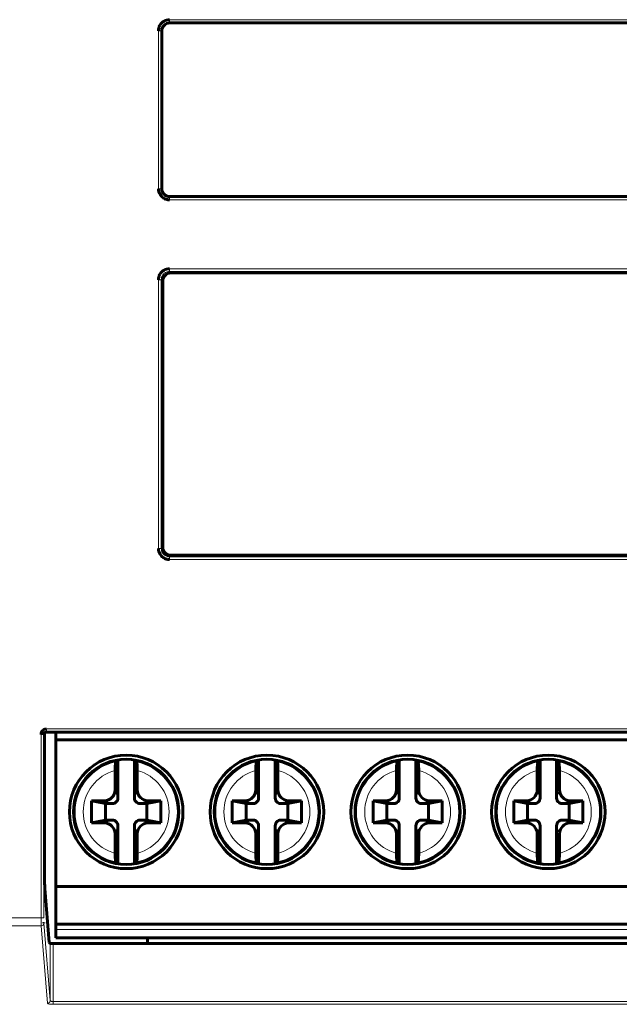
# Model space of a CAD drawing. Header units: millimetres. Extents: x 0 to 594, y 0 to 420.
# Tile 3 of 18: x 119 to 141, y 171 to 207. Entities that reach past the tile are written whole.
import ezdxf

# ---------------------------------------------------------------- set-up
doc = ezdxf.new("R2010")
doc.units = ezdxf.units.MM
doc.linetypes.add('K5LT_BASIC', pattern=[0])
doc.linetypes.add('K5LT_THIN', pattern=[0])
doc.layers.add('Системный слой', color=7, linetype='Continuous')

msp = doc.modelspace()

# ---------------------------------------------------------------- linework, layer by layer
at = {"layer": 'Системный слой', "color": 7, "linetype": 'K5LT_THIN', "lineweight": 18}
for p, q in [((124.575, 206.62), (150.284, 206.62)), ((124.575, 206.62), (124.575, 206.52)), ((124.575, 206.52), (150.284, 206.52)), ((124.575, 206.52), (124.593, 206.502)), ((124.176, 206.221), (124.276, 206.221)), ((124.176, 200.513), (124.176, 206.221)), ((124.276, 206.221), (124.294, 206.203)), ((124.276, 200.513), (124.276, 206.221)), ((124.176, 200.513), (124.276, 200.513)), ((124.276, 200.513), (124.294, 200.531)), ((124.575, 200.214), (124.593, 200.232)), ((150.284, 200.214), (124.575, 200.214)), ((124.575, 200.114), (124.575, 200.214)), ((150.284, 200.114), (124.575, 200.114)), ((124.575, 197.627), (124.575, 197.527)), ((124.575, 197.627), (150.284, 197.627)), ((124.575, 197.527), (124.628, 197.474)), ((124.575, 197.527), (150.284, 197.527)), ((124.176, 197.228), (124.276, 197.228)), ((124.176, 187.519), (124.176, 197.228)), ((124.276, 187.519), (124.276, 197.228)), ((124.276, 197.228), (124.329, 197.175)), ((124.176, 187.519), (124.276, 187.519)), ((124.276, 187.519), (124.329, 187.573)), ((124.575, 187.22), (124.628, 187.274)), ((124.575, 187.121), (124.575, 187.22)), ((150.284, 187.22), (124.575, 187.22)), ((150.284, 187.121), (124.575, 187.121)), ((119.935, 174.186), (119.935, 180.804)), ((119.935, 180.804), (120.035, 180.804)), ((120.035, 174.186), (120.035, 180.804)), ((120.035, 180.804), (120.039, 180.797)), ((120.135, 181.004), (192.223, 181.004)), ((120.135, 181.004), (120.135, 180.904)), ((120.135, 180.904), (192.223, 180.904)), ((120.135, 180.904), (120.143, 180.888)), ((122.709, 178.507), (122.609, 178.807)), ((123.409, 178.807), (123.309, 178.507)), ((127.789, 178.507), (127.689, 178.807)), ((128.489, 178.807), (128.389, 178.507)), ((132.869, 178.507), (132.769, 178.807)), ((133.569, 178.807), (133.469, 178.507)), ((137.949, 178.507), (137.849, 178.807)), ((138.649, 178.807), (138.549, 178.507)), ((122.209, 178.407), (122.509, 178.307)), ((123.509, 178.307), (123.809, 178.407)), ((127.289, 178.407), (127.589, 178.307)), ((128.589, 178.307), (128.889, 178.407)), ((132.369, 178.407), (132.669, 178.307)), ((133.669, 178.307), (133.969, 178.407)), ((137.449, 178.407), (137.749, 178.307)), ((138.749, 178.307), (139.049, 178.407)), ((122.509, 177.707), (122.209, 177.607)), ((122.609, 177.207), (122.709, 177.507)), ((123.309, 177.507), (123.409, 177.207)), ((123.809, 177.607), (123.509, 177.707)), ((127.589, 177.707), (127.289, 177.607)), ((127.689, 177.207), (127.789, 177.507)), ((128.389, 177.507), (128.489, 177.207)), ((128.889, 177.607), (128.589, 177.707)), ((132.669, 177.707), (132.369, 177.607)), ((132.769, 177.207), (132.869, 177.507)), ((133.469, 177.507), (133.569, 177.207)), ((133.969, 177.607), (133.669, 177.707)), ((137.749, 177.707), (137.449, 177.607)), ((137.849, 177.207), (137.949, 177.507)), ((138.549, 177.507), (138.649, 177.207)), ((139.049, 177.607), (138.749, 177.707)), ((109.697, 174.186), (119.935, 174.186)), ((119.935, 174.186), (120.035, 174.186)), ((120.267, 171.196), (120.038, 173.99)), ((109.697, 173.892), (119.938, 173.892)), ((120.167, 171.098), (119.938, 173.892)), ((120.469, 173.757), (191.589, 173.757)), ((120.267, 173.257), (120.267, 171.196)), ((120.367, 173.255), (120.367, 171.154)), ((191.991, 171.154), (120.367, 171.154)), ((120.367, 171.057), (120.367, 171.154)), ((191.991, 171.057), (120.367, 171.057))]:
    msp.add_line(p, q, dxfattribs=at)
at = {"layer": 'Системный слой', "color": 150, "linetype": 'K5LT_BASIC', "lineweight": 60, "true_color": 0x0080ff}
for p, q in [((150.265, 206.502), (124.593, 206.502)), ((124.294, 206.203), (124.294, 200.531)), ((124.593, 200.232), (150.265, 200.232)), ((150.23, 197.474), (124.628, 197.474)), ((124.329, 197.175), (124.329, 187.573)), ((124.628, 187.274), (150.23, 187.274)), ((120.063, 180.854), (120.063, 175.725)), ((120.143, 180.888), (192.215, 180.888)), ((120.469, 180.888), (120.469, 180.607)), ((120.469, 180.607), (120.469, 175.317)), ((120.469, 180.607), (191.589, 180.607)), ((122.709, 178.507), (122.709, 179.883)), ((123.309, 178.507), (123.309, 179.883)), ((127.789, 178.507), (127.789, 179.883)), ((128.389, 178.507), (128.389, 179.883)), ((132.869, 178.507), (132.869, 179.883)), ((133.469, 178.507), (133.469, 179.883)), ((137.949, 178.507), (137.949, 179.883)), ((138.549, 178.507), (138.549, 179.883)), ((122.609, 179.505), (122.609, 178.807)), ((123.409, 179.505), (123.409, 178.807)), ((127.689, 179.505), (127.689, 178.807)), ((128.489, 179.505), (128.489, 178.807)), ((132.769, 179.505), (132.769, 178.807)), ((133.569, 179.505), (133.569, 178.807)), ((137.849, 179.505), (137.849, 178.807)), ((138.649, 179.505), (138.649, 178.807)), ((122.259, 178.307), (121.759, 178.407)), ((121.759, 178.407), (122.209, 178.407)), ((121.759, 177.607), (121.759, 178.407)), ((122.259, 178.307), (122.259, 177.707)), ((122.509, 178.307), (122.259, 178.307)), ((123.759, 178.307), (123.509, 178.307)), ((123.759, 178.307), (124.259, 178.407)), ((123.759, 177.707), (123.759, 178.307)), ((124.259, 178.407), (123.809, 178.407)), ((124.259, 178.407), (124.259, 177.607)), ((126.839, 177.607), (126.839, 178.407)), ((127.339, 178.307), (126.839, 178.407)), ((126.839, 178.407), (127.289, 178.407)), ((127.589, 178.307), (127.339, 178.307)), ((127.339, 178.307), (127.339, 177.707)), ((128.839, 178.307), (128.589, 178.307)), ((128.839, 178.307), (129.339, 178.407)), ((128.839, 177.707), (128.839, 178.307)), ((129.339, 178.407), (128.889, 178.407)), ((129.339, 178.407), (129.339, 177.607)), ((131.919, 178.407), (132.369, 178.407)), ((131.919, 177.607), (131.919, 178.407)), ((132.419, 178.307), (131.919, 178.407)), ((132.669, 178.307), (132.419, 178.307)), ((132.419, 178.307), (132.419, 177.707)), ((133.919, 178.307), (133.669, 178.307)), ((133.919, 178.307), (134.419, 178.407)), ((133.919, 177.707), (133.919, 178.307)), ((134.419, 178.407), (133.969, 178.407)), ((134.419, 178.407), (134.419, 177.607)), ((136.999, 177.607), (136.999, 178.407)), ((136.999, 178.407), (137.449, 178.407)), ((137.499, 178.307), (136.999, 178.407)), ((137.499, 178.307), (137.499, 177.707)), ((137.749, 178.307), (137.499, 178.307)), ((138.999, 178.307), (138.749, 178.307)), ((138.999, 178.307), (139.499, 178.407)), ((138.999, 177.707), (138.999, 178.307)), ((139.499, 178.407), (139.049, 178.407)), ((139.499, 178.407), (139.499, 177.607)), ((122.259, 177.707), (121.759, 177.607)), ((121.759, 177.607), (122.209, 177.607)), ((122.259, 177.707), (122.509, 177.707)), ((122.709, 176.131), (122.709, 177.507)), ((123.309, 176.131), (123.309, 177.507)), ((123.509, 177.707), (123.759, 177.707)), ((123.759, 177.707), (124.259, 177.607)), ((124.259, 177.607), (123.809, 177.607)), ((127.339, 177.707), (126.839, 177.607)), ((126.839, 177.607), (127.289, 177.607)), ((127.339, 177.707), (127.589, 177.707)), ((127.789, 176.131), (127.789, 177.507)), ((128.389, 176.131), (128.389, 177.507)), ((128.589, 177.707), (128.839, 177.707)), ((128.839, 177.707), (129.339, 177.607)), ((129.339, 177.607), (128.889, 177.607)), ((132.419, 177.707), (131.919, 177.607)), ((131.919, 177.607), (132.369, 177.607)), ((132.419, 177.707), (132.669, 177.707)), ((132.869, 176.131), (132.869, 177.507)), ((133.469, 176.131), (133.469, 177.507)), ((133.669, 177.707), (133.919, 177.707)), ((133.919, 177.707), (134.419, 177.607)), ((134.419, 177.607), (133.969, 177.607)), ((137.499, 177.707), (136.999, 177.607)), ((136.999, 177.607), (137.449, 177.607)), ((137.499, 177.707), (137.749, 177.707)), ((137.949, 176.131), (137.949, 177.507)), ((138.549, 176.131), (138.549, 177.507)), ((138.749, 177.707), (138.999, 177.707)), ((138.999, 177.707), (139.499, 177.607)), ((139.499, 177.607), (139.049, 177.607)), ((122.609, 176.51), (122.609, 177.207)), ((123.409, 176.51), (123.409, 177.207)), ((127.689, 176.51), (127.689, 177.207)), ((128.489, 176.51), (128.489, 177.207)), ((132.769, 176.51), (132.769, 177.207)), ((133.569, 176.51), (133.569, 177.207)), ((137.849, 176.51), (137.849, 177.207)), ((138.649, 176.51), (138.649, 177.207)), ((122.676, 176.136), (122.635, 176.198)), ((123.383, 176.198), (123.342, 176.136)), ((127.756, 176.136), (127.715, 176.198)), ((128.463, 176.198), (128.422, 176.136)), ((132.836, 176.136), (132.795, 176.198)), ((133.543, 176.198), (133.502, 176.136)), ((137.916, 176.136), (137.875, 176.198)), ((138.623, 176.198), (138.582, 176.136)), ((120.07, 175.235), (120.229, 173.295)), ((191.589, 175.317), (120.469, 175.317)), ((120.469, 175.317), (120.469, 173.957)), ((120.469, 173.957), (191.589, 173.957)), ((120.469, 173.957), (120.469, 173.757)), ((120.469, 173.757), (120.469, 173.457)), ((120.267, 173.257), (120.229, 173.295)), ((191.991, 173.255), (120.367, 173.255)), ((191.589, 173.457), (120.469, 173.457)), ((123.779, 173.457), (123.779, 173.255))]:
    msp.add_line(p, q, dxfattribs=at)
for centre, radius in [((123.009, 178.007), 2.05), ((128.089, 178.007), 2.05), ((133.169, 178.007), 2.05), ((138.249, 178.007), 2.05), ((123.009, 178.007), 1.9), ((128.089, 178.007), 1.9), ((133.169, 178.007), 1.9), ((138.249, 178.007), 1.9)]:
    msp.add_circle(centre, radius, dxfattribs=at)
at = {"layer": 'Системный слой', "color": 7, "linetype": 'K5LT_THIN', "lineweight": 18}
for centre, radius, start, end in [((123.009, 178.007), 1.848, 101.6726, 180), ((123.009, 178.007), 1.848, 281.6726, 78.3274), ((128.089, 178.007), 1.848, 101.6726, 180), ((128.089, 178.007), 1.848, 281.6726, 78.3274), ((133.169, 178.007), 1.848, 101.6726, 180), ((133.169, 178.007), 1.848, 281.6726, 78.3274), ((138.249, 178.007), 1.848, 101.6726, 180), ((138.249, 178.007), 1.848, 281.6726, 78.3274), ((123.009, 178.007), 1.55, 104.9552, 255.0448), ((123.009, 178.007), 1.55, 284.9552, 75.0448), ((128.089, 178.007), 1.55, 104.9552, 255.0448), ((128.089, 178.007), 1.55, 284.9552, 75.0448), ((133.169, 178.007), 1.55, 104.9552, 255.0448), ((133.169, 178.007), 1.55, 284.9552, 75.0448), ((138.249, 178.007), 1.55, 104.9552, 255.0448), ((138.249, 178.007), 1.55, 284.9552, 75.0448), ((123.009, 178.007), 1.848, 180, 258.3273), ((128.089, 178.007), 1.848, 180, 258.3273), ((133.169, 178.007), 1.848, 180, 258.3273), ((138.249, 178.007), 1.848, 180, 258.3273)]:
    msp.add_arc(centre, radius, start, end, dxfattribs=at)
msp.add_ellipse((119.938, 173.99), major_axis=(0.0997, 0.0082), ratio=0.978005, start_param=4.632248, end_param=6.199409, dxfattribs=at)
at = {"layer": 'Системный слой', "color": 150, "linetype": 'K5LT_BASIC', "lineweight": 60, "true_color": 0x0080ff}
for points in [[(124.176, 206.221), (124.176, 206.241), (124.179, 206.281), (124.192, 206.339), (124.215, 206.398), (124.25, 206.457), (124.301, 206.515), (124.371, 206.568), (124.464, 206.609), (124.536, 206.62), (124.575, 206.62)], [(124.593, 206.502), (124.493, 206.502), (124.369, 206.427), (124.294, 206.303), (124.294, 206.203)], [(124.575, 200.114), (124.555, 200.114), (124.515, 200.117), (124.457, 200.13), (124.399, 200.153), (124.339, 200.188), (124.281, 200.239), (124.228, 200.309), (124.187, 200.402), (124.176, 200.474), (124.176, 200.513)], [(124.294, 200.531), (124.294, 200.431), (124.369, 200.307), (124.493, 200.232), (124.593, 200.232)], [(124.176, 197.228), (124.176, 197.248), (124.179, 197.288), (124.192, 197.346), (124.215, 197.404), (124.25, 197.463), (124.301, 197.522), (124.371, 197.575), (124.464, 197.616), (124.536, 197.627), (124.575, 197.627)], [(124.628, 197.474), (124.528, 197.474), (124.404, 197.398), (124.329, 197.274), (124.329, 197.175)], [(124.575, 187.121), (124.555, 187.121), (124.515, 187.124), (124.457, 187.137), (124.399, 187.16), (124.339, 187.195), (124.281, 187.245), (124.228, 187.315), (124.187, 187.408), (124.176, 187.48), (124.176, 187.519)], [(124.329, 187.573), (124.329, 187.473), (124.404, 187.349), (124.528, 187.274), (124.628, 187.274)], [(119.935, 180.804), (119.935, 180.821), (119.939, 180.854), (119.961, 180.908), (120, 180.956), (120.059, 180.993), (120.108, 181.004), (120.135, 181.004)], [(120.143, 180.888), (120.082, 180.888), (120.063, 180.852), (120.04, 180.818), (120.039, 180.797)], [(122.609, 179.505), (122.609, 179.544), (122.61, 179.617), (122.616, 179.716), (122.625, 179.787), (122.632, 179.811), (122.635, 179.816)], [(127.689, 179.505), (127.689, 179.544), (127.69, 179.617), (127.696, 179.716), (127.705, 179.787), (127.712, 179.811), (127.715, 179.816)], [(132.769, 179.505), (132.769, 179.544), (132.77, 179.617), (132.776, 179.716), (132.785, 179.787), (132.792, 179.811), (132.795, 179.816)], [(137.849, 179.505), (137.849, 179.544), (137.85, 179.617), (137.856, 179.716), (137.865, 179.787), (137.872, 179.811), (137.875, 179.816)], [(123.809, 178.407), (123.676, 178.407), (123.51, 178.508), (123.409, 178.674), (123.409, 178.807)], [(128.889, 178.407), (128.756, 178.407), (128.59, 178.508), (128.489, 178.674), (128.489, 178.807)], [(133.969, 178.407), (133.836, 178.407), (133.67, 178.508), (133.569, 178.674), (133.569, 178.807)], [(139.049, 178.407), (138.916, 178.407), (138.75, 178.508), (138.649, 178.674), (138.649, 178.807)], [(122.509, 178.307), (122.576, 178.307), (122.659, 178.358), (122.709, 178.44), (122.709, 178.507)], [(123.309, 178.507), (123.309, 178.44), (123.36, 178.358), (123.442, 178.307), (123.509, 178.307)], [(127.589, 178.307), (127.656, 178.307), (127.739, 178.358), (127.789, 178.44), (127.789, 178.507)], [(128.389, 178.507), (128.389, 178.44), (128.44, 178.358), (128.522, 178.307), (128.589, 178.307)], [(132.669, 178.307), (132.736, 178.307), (132.819, 178.358), (132.869, 178.44), (132.869, 178.507)], [(133.469, 178.507), (133.469, 178.44), (133.52, 178.358), (133.602, 178.307), (133.669, 178.307)], [(137.749, 178.307), (137.816, 178.307), (137.899, 178.358), (137.949, 178.44), (137.949, 178.507)], [(138.549, 178.507), (138.549, 178.44), (138.6, 178.358), (138.682, 178.307), (138.749, 178.307)], [(122.209, 177.607), (122.342, 177.607), (122.508, 177.506), (122.609, 177.34), (122.609, 177.207)], [(122.709, 177.507), (122.709, 177.574), (122.659, 177.657), (122.576, 177.707), (122.509, 177.707)], [(123.509, 177.707), (123.442, 177.707), (123.36, 177.657), (123.309, 177.574), (123.309, 177.507)], [(127.289, 177.607), (127.422, 177.607), (127.588, 177.506), (127.689, 177.34), (127.689, 177.207)], [(127.789, 177.507), (127.789, 177.574), (127.739, 177.657), (127.656, 177.707), (127.589, 177.707)], [(128.589, 177.707), (128.522, 177.707), (128.44, 177.657), (128.389, 177.574), (128.389, 177.507)], [(132.369, 177.607), (132.502, 177.607), (132.668, 177.506), (132.769, 177.34), (132.769, 177.207)], [(132.869, 177.507), (132.869, 177.574), (132.819, 177.657), (132.736, 177.707), (132.669, 177.707)], [(133.669, 177.707), (133.602, 177.707), (133.52, 177.657), (133.469, 177.574), (133.469, 177.507)], [(137.449, 177.607), (137.582, 177.607), (137.748, 177.506), (137.849, 177.34), (137.849, 177.207)], [(137.949, 177.507), (137.949, 177.574), (137.899, 177.657), (137.816, 177.707), (137.749, 177.707)], [(138.749, 177.707), (138.682, 177.707), (138.6, 177.657), (138.549, 177.574), (138.549, 177.507)], [(122.635, 176.198), (122.632, 176.203), (122.625, 176.227), (122.616, 176.297), (122.61, 176.396), (122.609, 176.47), (122.609, 176.51)], [(127.715, 176.198), (127.712, 176.203), (127.705, 176.227), (127.696, 176.297), (127.69, 176.396), (127.689, 176.47), (127.689, 176.51)], [(132.795, 176.198), (132.792, 176.203), (132.785, 176.227), (132.776, 176.297), (132.77, 176.396), (132.769, 176.47), (132.769, 176.51)], [(137.875, 176.198), (137.872, 176.203), (137.865, 176.227), (137.856, 176.297), (137.85, 176.396), (137.849, 176.47), (137.849, 176.51)], [(120.063, 175.725), (120.063, 175.59), (120.065, 175.393), (120.068, 175.264), (120.07, 175.235)], [(120.267, 173.257), (120.268, 173.256), (120.302, 173.255), (120.367, 173.255)]]:
    msp.add_open_spline(points, degree=3, dxfattribs=at)
at = {"layer": 'Системный слой', "color": 7, "linetype": 'K5LT_THIN', "lineweight": 18}
for points in [[(124.276, 206.221), (124.276, 206.236), (124.278, 206.266), (124.288, 206.31), (124.305, 206.354), (124.331, 206.398), (124.369, 206.442), (124.422, 206.482), (124.491, 206.512), (124.546, 206.52), (124.575, 206.52)], [(124.575, 200.214), (124.56, 200.214), (124.53, 200.216), (124.486, 200.226), (124.442, 200.243), (124.398, 200.269), (124.354, 200.307), (124.314, 200.359), (124.284, 200.429), (124.276, 200.484), (124.276, 200.513)], [(124.276, 197.228), (124.276, 197.243), (124.278, 197.273), (124.288, 197.316), (124.305, 197.36), (124.331, 197.405), (124.369, 197.448), (124.422, 197.489), (124.491, 197.519), (124.546, 197.527), (124.575, 197.527)], [(124.575, 187.22), (124.56, 187.22), (124.53, 187.223), (124.486, 187.232), (124.442, 187.249), (124.398, 187.275), (124.354, 187.313), (124.314, 187.366), (124.284, 187.435), (124.276, 187.49), (124.276, 187.519)], [(120.035, 180.804), (120.035, 180.812), (120.037, 180.829), (120.048, 180.856), (120.068, 180.88), (120.097, 180.898), (120.122, 180.904), (120.135, 180.904)], [(119.938, 173.892), (119.938, 173.896), (119.937, 173.907), (119.937, 173.934), (119.936, 173.975), (119.936, 174.03), (119.935, 174.101), (119.935, 174.157), (119.935, 174.186)], [(120.367, 171.057), (120.35, 171.057), (120.316, 171.058), (120.262, 171.062), (120.215, 171.071), (120.178, 171.083), (120.168, 171.093), (120.167, 171.098)], [(120.367, 171.154), (120.359, 171.154), (120.341, 171.155), (120.315, 171.16), (120.291, 171.168), (120.273, 171.181), (120.268, 171.191), (120.267, 171.196)]]:
    msp.add_open_spline(points, degree=3, dxfattribs=at)
at = {"layer": 'Системный слой', "color": 150, "linetype": 'K5LT_BASIC', "lineweight": 60, "true_color": 0x0080ff}
for points, knots in [([(122.635, 179.816), (122.643, 179.829), (122.657, 179.849), (122.671, 179.87), (122.676, 179.878)], [0, 0, 0, 0, 0.3333333, 0.5559628, 0.5559628, 0.5559628, 0.5559628]), ([(123.342, 179.878), (123.347, 179.87), (123.361, 179.849), (123.375, 179.829), (123.383, 179.816)], [0.4440276, 0.4440276, 0.4440276, 0.4440276, 0.6666667, 1, 1, 1, 1]), ([(123.383, 179.816), (123.387, 179.811), (123.393, 179.787), (123.402, 179.717), (123.408, 179.619), (123.409, 179.545), (123.409, 179.505)], [0.0000125, 0.0000125, 0.0000125, 0.0000125, 0.25, 0.5, 0.75, 1, 1, 1, 1]), ([(127.715, 179.816), (127.723, 179.829), (127.737, 179.849), (127.751, 179.87), (127.756, 179.878)], [0, 0, 0, 0, 0.3333333, 0.5559628, 0.5559628, 0.5559628, 0.5559628]), ([(128.422, 179.878), (128.427, 179.87), (128.441, 179.849), (128.455, 179.829), (128.463, 179.816)], [0.4440276, 0.4440276, 0.4440276, 0.4440276, 0.6666667, 1, 1, 1, 1]), ([(128.463, 179.816), (128.467, 179.811), (128.473, 179.787), (128.482, 179.717), (128.488, 179.619), (128.489, 179.545), (128.489, 179.505)], [0.0000125, 0.0000125, 0.0000125, 0.0000125, 0.25, 0.5, 0.75, 1, 1, 1, 1]), ([(132.795, 179.816), (132.803, 179.829), (132.817, 179.849), (132.831, 179.87), (132.836, 179.878)], [0, 0, 0, 0, 0.3333333, 0.5559628, 0.5559628, 0.5559628, 0.5559628]), ([(133.502, 179.878), (133.507, 179.87), (133.521, 179.849), (133.535, 179.829), (133.543, 179.816)], [0.4440276, 0.4440276, 0.4440276, 0.4440276, 0.6666667, 1, 1, 1, 1]), ([(133.543, 179.816), (133.547, 179.811), (133.553, 179.787), (133.562, 179.717), (133.568, 179.619), (133.569, 179.545), (133.569, 179.505)], [0.0000125, 0.0000125, 0.0000125, 0.0000125, 0.25, 0.5, 0.75, 1, 1, 1, 1]), ([(137.875, 179.816), (137.883, 179.829), (137.897, 179.849), (137.911, 179.87), (137.916, 179.878)], [0, 0, 0, 0, 0.3333333, 0.5559628, 0.5559628, 0.5559628, 0.5559628]), ([(138.582, 179.878), (138.587, 179.87), (138.601, 179.849), (138.615, 179.829), (138.623, 179.816)], [0.4440276, 0.4440276, 0.4440276, 0.4440276, 0.6666667, 1, 1, 1, 1]), ([(138.623, 179.816), (138.627, 179.811), (138.633, 179.787), (138.642, 179.717), (138.648, 179.619), (138.649, 179.545), (138.649, 179.505)], [0.0000125, 0.0000125, 0.0000125, 0.0000125, 0.25, 0.5, 0.75, 1, 1, 1, 1]), ([(122.609, 178.807), (122.609, 178.674), (122.508, 178.508), (122.342, 178.407), (122.209, 178.407)], [0.0000006, 0.0000006, 0.0000006, 0.0000006, 0.5, 1, 1, 1, 1]), ([(127.689, 178.807), (127.689, 178.674), (127.588, 178.508), (127.422, 178.407), (127.289, 178.407)], [0.0000006, 0.0000006, 0.0000006, 0.0000006, 0.5, 1, 1, 1, 1]), ([(132.769, 178.807), (132.769, 178.674), (132.668, 178.508), (132.502, 178.407), (132.369, 178.407)], [0.0000006, 0.0000006, 0.0000006, 0.0000006, 0.5, 1, 1, 1, 1]), ([(137.849, 178.807), (137.849, 178.674), (137.748, 178.508), (137.582, 178.407), (137.449, 178.407)], [0.0000006, 0.0000006, 0.0000006, 0.0000006, 0.5, 1, 1, 1, 1]), ([(123.409, 177.207), (123.409, 177.34), (123.51, 177.506), (123.676, 177.607), (123.809, 177.607)], [0.0000006, 0.0000006, 0.0000006, 0.0000006, 0.5, 1, 1, 1, 1]), ([(128.489, 177.207), (128.489, 177.34), (128.59, 177.506), (128.756, 177.607), (128.889, 177.607)], [0.0000006, 0.0000006, 0.0000006, 0.0000006, 0.5, 1, 1, 1, 1]), ([(133.569, 177.207), (133.569, 177.34), (133.67, 177.506), (133.836, 177.607), (133.969, 177.607)], [0.0000006, 0.0000006, 0.0000006, 0.0000006, 0.5, 1, 1, 1, 1]), ([(138.649, 177.207), (138.649, 177.34), (138.75, 177.506), (138.916, 177.607), (139.049, 177.607)], [0.0000006, 0.0000006, 0.0000006, 0.0000006, 0.5, 1, 1, 1, 1]), ([(123.409, 176.51), (123.409, 176.47), (123.408, 176.397), (123.402, 176.298), (123.393, 176.227), (123.387, 176.203), (123.383, 176.198)], [0, 0, 0, 0, 0.25, 0.5, 0.75, 0.999996, 0.999996, 0.999996, 0.999996]), ([(128.489, 176.51), (128.489, 176.47), (128.488, 176.397), (128.482, 176.298), (128.473, 176.227), (128.467, 176.203), (128.463, 176.198)], [0, 0, 0, 0, 0.25, 0.5, 0.75, 0.999996, 0.999996, 0.999996, 0.999996]), ([(133.569, 176.51), (133.569, 176.47), (133.568, 176.397), (133.562, 176.298), (133.553, 176.227), (133.547, 176.203), (133.543, 176.198)], [0, 0, 0, 0, 0.25, 0.5, 0.75, 0.999996, 0.999996, 0.999996, 0.999996]), ([(138.649, 176.51), (138.649, 176.47), (138.648, 176.397), (138.642, 176.298), (138.633, 176.227), (138.627, 176.203), (138.623, 176.198)], [0, 0, 0, 0, 0.25, 0.5, 0.75, 0.999996, 0.999996, 0.999996, 0.999996]), ([(120.038, 173.99), (120.038, 173.993), (120.037, 173.999), (120.037, 174.008), (120.037, 174.013)], [0, 0, 0, 0, 0.1666667, 0.2799378, 0.2799378, 0.2799378, 0.2799378])]:
    msp.add_open_spline(points, degree=3, knots=knots, dxfattribs=at)
at = {"layer": 'Системный слой', "color": 7, "linetype": 'K5LT_THIN', "lineweight": 18}
msp.add_rational_spline([(120.167, 171.098), (120.226, 171.099), (120.267, 171.139), (120.267, 171.196)], [1, 0.805592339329, 0.805592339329, 1], degree=3, dxfattribs=at)

doc.saveas('drawing.dxf')
